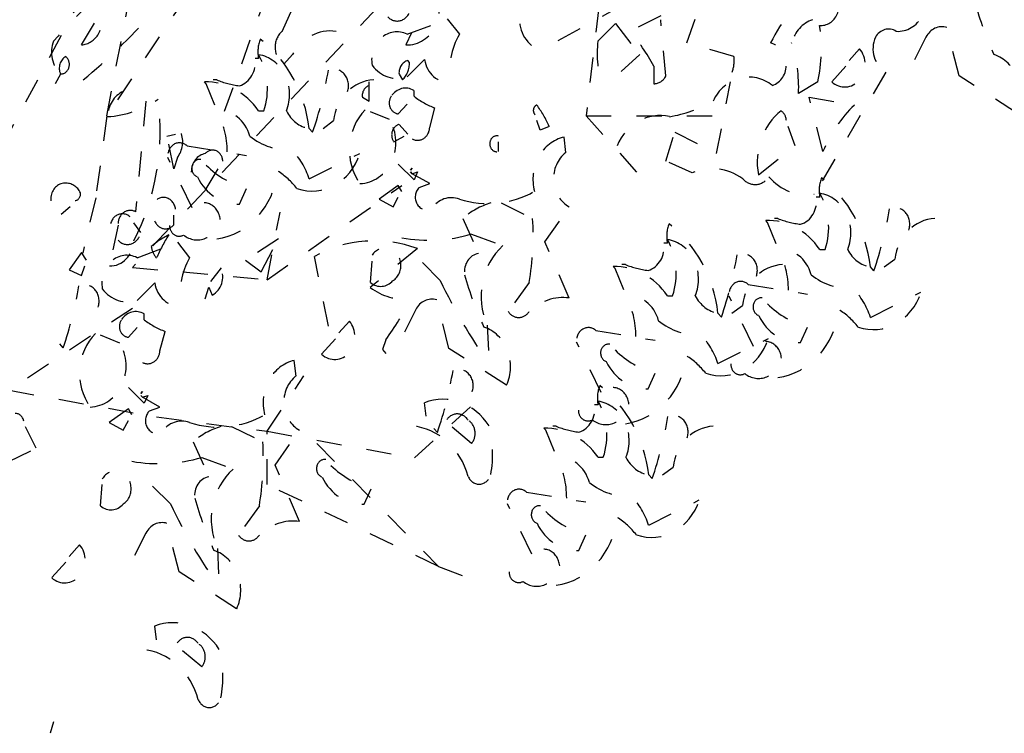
# Model space of a CAD drawing. Header units: metres. Extents: x 104013 to 108981, y 427946 to 428479.
# Tile 228 of 256: x 108879.3 to 108883.2, y 428236.31 to 428239.14. Entities that reach past the tile are written whole.
import ezdxf

# ---------------------------------------------------------------- set-up
doc = ezdxf.new("R2010")
doc.units = ezdxf.units.M
doc.linetypes.add('DASHED2', pattern=[0.375, 0.25, -0.125])
doc.layers.add('N-WE-IE-MEUBILAIR_WEGMEUBILAIR_LICHTMAST-SD', color=251, linetype='Continuous', lineweight=25)

msp = doc.modelspace()

# ---------------------------------------------------------------- linework, layer by layer
at = {"layer": 'N-WE-IE-MEUBILAIR_WEGMEUBILAIR_LICHTMAST-SD', "linetype": 'DASHED2', "ltscale": 0.2}
for p, q in [((108879.8428, 428239.7783), (108879.2069, 428238.5927)), ((108879.6454, 428238.7551), (108879.8428, 428239.7783)), ((108880.1863, 428239.5672), (108879.6454, 428238.7551)), ((108880.3405, 428239.09), (108880.4443, 428239.3207)), ((108880.9355, 428239.2669), (108880.8317, 428239.0362)), ((108881.9456, 428239.0439), (108882.0286, 428239.2822)), ((108880.2813, 428239.2424), (108880.0839, 428238.6983)), ((108880.7198, 428239.1855), (108879.7477, 428238.1542)), ((108881.6965, 428239.1977), (108881.3645, 428239.0132)), ((108881.5968, 428239.1855), (108881.5457, 428238.7551)), ((108880.995, 428239.1399), (108881.0435, 428239.0784)), ((108881.8418, 428239.1515), (108881.7173, 428239.09)), ((108879.5449, 428239.0362), (108879.6002, 428239.1285)), ((108880.8359, 428239.0784), (108880.9812, 428239.1322)), ((108881.5928, 428239.0516), (108881.662, 428239.1208)), ((108881.662, 428239.1208), (108881.7588, 428238.9978)), ((108881.8626, 428238.9132), (108881.8418, 428239.1362)), ((108883.0249, 428238.9132), (108882.9765, 428239.1054)), ((108882.8934, 428239.067), (108882.8243, 428238.9286)), ((108882.1324, 428238.9901), (108881.9456, 428239.0439)), ((108880.382, 428238.9978), (108880.3474, 428238.9594)), ((108881.7588, 428238.9978), (108881.6135, 428238.8671)), ((108882.589, 428238.9747), (108882.6305, 428239.0209)), ((108880.2472, 428238.982), (108880.2334, 428238.982)), ((108880.9051, 428238.9785), (108880.8359, 428238.9093)), ((108880.8456, 428238.9671), (108880.8387, 428238.9747)), ((108881.8142, 428238.9517), (108881.8142, 428238.8825)), ((108882.5198, 428238.8902), (108882.5752, 428238.9517)), ((108879.4619, 428238.9209), (108879.4411, 428238.8825)), ((108880.8041, 428238.9209), (108880.8179, 428238.8979)), ((108882.7343, 428238.9286), (108882.4507, 428238.4443)), ((108883.2532, 428238.7672), (108883.0249, 428238.9132)), ((108880.0397, 428238.882), (108880.0328, 428238.8897)), ((108880.0743, 428238.7975), (108880.0397, 428238.882)), ((108880.0812, 428238.8974), (108880.0674, 428238.8974)), ((108880.6864, 428238.8133), (108880.6864, 428238.8902)), ((108882.0632, 428238.6058), (108882.1186, 428238.8902)), ((108882.4645, 428238.8902), (108882.3884, 428238.8441)), ((108880.6588, 428238.8287), (108880.6864, 428238.8133)), ((108880.8636, 428238.8324), (108880.8636, 428238.8555)), ((108882.4853, 428238.6134), (108882.4299, 428238.8287)), ((108882.4299, 428238.8287), (108882.6098, 428238.7979)), ((108879.8009, 428238.8133), (108879.7594, 428238.3751)), ((108880.8013, 428238.7632), (108880.8359, 428238.8017)), ((108879.6454, 428238.7551), (108879.6016, 428238.4303)), ((108880.2472, 428238.7744), (108880.268, 428238.7744)), ((108880.7667, 428238.7402), (108880.6906, 428238.7709)), ((108880.9259, 428238.7094), (108880.9466, 428238.7863)), ((108881.5457, 428238.7551), (108881.7942, 428238.479)), ((108881.5457, 428238.7551), (108882.1304, 428238.7551)), ((108880.5032, 428238.7052), (108880.5447, 428238.736)), ((108880.8387, 428238.6826), (108880.8041, 428238.7211)), ((108881.3645, 428238.698), (108881.3506, 428238.7364)), ((108881.3991, 428238.7134), (108881.3645, 428238.698)), ((108882.3746, 428238.6365), (108882.3469, 428238.7134)), ((108879.8839, 428238.6749), (108879.9185, 428238.6826)), ((108879.9116, 428238.5443), (108879.8839, 428238.6749)), ((108880.4617, 428238.6899), (108880.4479, 428238.7052)), ((108880.7833, 428238.6519), (108880.8248, 428238.6749)), ((108881.4655, 428238.6095), (108881.4586, 428238.671)), ((108881.8626, 428238.575), (108881.8972, 428238.6903)), ((108881.8972, 428238.6903), (108882.0632, 428238.6058)), ((108879.9636, 428238.636), (108880.1988, 428238.5976)), ((108881.1984, 428238.6134), (108881.1984, 428238.6519)), ((108882.2293, 428238.5212), (108882.3746, 428238.6365)), ((108880.4479, 428238.5054), (108880.6485, 428238.6053)), ((108879.9843, 428238.39), (108879.8875, 428238.5899)), ((108879.9254, 428238.5904), (108879.9116, 428238.5443)), ((108880.8636, 428238.5019), (108880.8013, 428238.5634)), ((108881.9664, 428238.5289), (108881.8626, 428238.575)), ((108880.0361, 428238.4597), (108880.0915, 428238.5519)), ((108880.8497, 428238.5403), (108880.8567, 428238.548)), ((108880.8567, 428238.548), (108880.8497, 428238.5403)), ((108880.8567, 428238.5249), (108880.8497, 428238.5326)), ((108880.8497, 428238.5326), (108880.8567, 428238.5249)), ((108880.8567, 428238.5249), (108880.8774, 428238.5326)), ((108880.9259, 428238.4865), (108880.8567, 428238.5249)), ((108880.8774, 428238.5326), (108880.8636, 428238.5019)), ((108880.2813, 428238.1055), (108880.8148, 428238.479)), ((108880.8013, 428238.4788), (108880.7252, 428238.425)), ((108880.8152, 428238.4557), (108880.8013, 428238.4788)), ((108880.8843, 428238.4711), (108880.9259, 428238.4865)), ((108880.1711, 428238.4054), (108880.1988, 428238.4669)), ((108879.6016, 428238.4303), (108879.5504, 428238.211)), ((108880.7252, 428238.425), (108880.7806, 428238.3942)), ((108880.7806, 428238.3942), (108880.8013, 428238.4327)), ((108881.2095, 428238.4096), (108881.334, 428238.3481)), ((108882.4726, 428238.4327), (108882.4587, 428238.4327)), ((108879.465, 428238.365), (108879.4996, 428238.3957)), ((108879.9114, 428238.3233), (108879.9114, 428238.3618)), ((108880.2813, 428238.1055), (108880.3324, 428238.3734)), ((108881.3825, 428238.2559), (108881.4793, 428238.3942)), ((108879.6902, 428238.3213), (108879.6556, 428238.1599)), ((108879.7799, 428238.2926), (108879.7523, 428238.331)), ((108881.0573, 428238.3481), (108881.1196, 428238.2097)), ((108882.265, 428238.3328), (108882.2581, 428238.3405)), ((108882.2996, 428238.2482), (108882.265, 428238.3328)), ((108882.3065, 428238.3482), (108882.2927, 428238.3482)), ((108881.0919, 428238.2866), (108881.2164, 428238.2405)), ((108879.7661, 428238.1927), (108879.9114, 428238.2465)), ((108879.9252, 428238.2542), (108879.9736, 428238.1927)), ((108880.3267, 428238.2675), (108880.1952, 428238.183)), ((108881.4793, 428238.0329), (108881.3825, 428238.2559)), ((108881.8682, 428238.2497), (108881.8543, 428238.2497)), ((108879.5449, 428238.2137), (108879.4965, 428238.1445)), ((108879.5656, 428238.183), (108879.5449, 428238.2137)), ((108880.2575, 428238.1368), (108880.3059, 428238.2291)), ((108880.8768, 428238.2286), (108880.69, 428238.0749)), ((108882.4726, 428238.2252), (108882.4933, 428238.2252)), ((108880.1952, 428238.183), (108880.2575, 428238.1368)), ((108880.524, 428237.9211), (108880.4686, 428238.1979)), ((108880.6906, 428238.0944), (108880.6975, 428238.179)), ((108880.9674, 428238.1021), (108880.8913, 428238.179)), ((108881.7021, 428238.1651), (108881.6883, 428238.1651)), ((108882.7285, 428238.156), (108882.7701, 428238.1867)), ((108879.4965, 428238.1445), (108879.5449, 428238.1215)), ((108879.5449, 428238.1215), (108879.5587, 428238.1599)), ((108879.7477, 428238.1542), (108880.2813, 428238.1055)), ((108880.0984, 428238.1522), (108880.0569, 428238.0984)), ((108881.6606, 428238.1497), (108881.6537, 428238.1574)), ((108881.6952, 428238.0652), (108881.6606, 428238.1497)), ((108882.687, 428238.1406), (108882.6732, 428238.156)), ((108879.8353, 428238.0927), (108879.7661, 428238.0235)), ((108881.3202, 428238.0944), (108881.2372, 428237.9791)), ((108882.1889, 428238.0868), (108882.4241, 428238.0484)), ((108880.0361, 428238.0292), (108880.0499, 428238.0753)), ((108880.0499, 428238.0753), (108880.0638, 428238.0446)), ((108882.6732, 428237.9561), (108882.8738, 428238.0561)), ((108881.002, 428237.8331), (108880.9535, 428238.0252)), ((108881.8682, 428238.0421), (108881.8889, 428238.0421)), ((108882.2097, 428237.8408), (108882.1128, 428238.0407)), ((108879.7477, 428237.9918), (108879.2581, 428237.6669)), ((108879.7938, 428237.9467), (108879.7938, 428237.9697)), ((108880.8705, 428237.9868), (108880.8013, 428237.8484)), ((108882.0826, 428237.9575), (108882.0688, 428237.9729)), ((108882.1241, 428237.9729), (108882.1656, 428238.0037)), ((108880.5661, 428237.8946), (108880.6076, 428237.9407)), ((108879.7315, 428237.8775), (108879.7661, 428237.9159)), ((108879.856, 428237.8237), (108879.8768, 428237.9005)), ((108881.1542, 428237.9253), (108881.1611, 428237.7716)), ((108881.5845, 428237.9037), (108881.8197, 428237.8653)), ((108882.3965, 428237.8562), (108882.4241, 428237.9177)), ((108879.4727, 428237.8355), (108879.4588, 428237.8509)), ((108879.6969, 428237.8544), (108879.6208, 428237.8852)), ((108880.4969, 428237.81), (108880.5523, 428237.8715)), ((108880.7523, 428237.8673), (108880.7384, 428237.8289)), ((108881.6053, 428237.6577), (108881.5084, 428237.8576)), ((108882.0688, 428237.773), (108882.2694, 428237.873)), ((108880.7384, 428237.8289), (108880.7523, 428237.8135)), ((108881.2303, 428237.687), (108881.002, 428237.8331)), ((108880.3957, 428237.7237), (108880.3888, 428237.7852)), ((108881.7921, 428237.6731), (108881.8197, 428237.7346)), ((108880.2813, 428237.5045), (108880.4274, 428237.7238)), ((108879.2581, 428237.6669), (108879.8428, 428237.5614)), ((108879.7938, 428237.6161), (108879.7315, 428237.6776)), ((108879.7799, 428237.6546), (108879.7868, 428237.6622)), ((108879.7868, 428237.6622), (108879.7799, 428237.6546)), ((108880.866, 428237.399), (108881.1583, 428237.6669)), ((108879.7868, 428237.6392), (108879.7799, 428237.6469)), ((108879.7799, 428237.6469), (108879.7868, 428237.6392)), ((108879.7868, 428237.6392), (108879.8076, 428237.6469)), ((108879.856, 428237.6007), (108879.7868, 428237.6392)), ((108879.8076, 428237.6469), (108879.7938, 428237.6161)), ((108880.912, 428237.564), (108880.9051, 428237.6178)), ((108879.7315, 428237.5931), (108879.6554, 428237.5392)), ((108879.7453, 428237.57), (108879.7315, 428237.5931)), ((108879.8145, 428237.5854), (108879.856, 428237.6007)), ((108881.5934, 428237.6089), (108881.5796, 428237.6089)), ((108879.6554, 428237.5392), (108879.7107, 428237.5085)), ((108879.7107, 428237.5085), (108879.7315, 428237.5469)), ((108879.8428, 428237.5614), (108880.2813, 428237.5045)), ((108879.365, 428237.4373), (108879.3235, 428237.5219)), ((108880.1397, 428237.5239), (108880.2642, 428237.4624)), ((108880.2813, 428237.5045), (108880.866, 428237.399)), ((108880.2813, 428237.2934), (108880.2813, 428237.5045)), ((108880.3127, 428237.3701), (108880.4095, 428237.5085)), ((108880.9562, 428237.4998), (108880.9424, 428237.5152)), ((108881.0919, 428237.4564), (108881.0089, 428237.5256)), ((108881.3859, 428237.509), (108881.3789, 428237.5166)), ((108881.4205, 428237.4244), (108881.3859, 428237.509)), ((108881.4274, 428237.5243), (108881.4135, 428237.5243)), ((108879.9875, 428237.4624), (108880.0497, 428237.324)), ((108879.2543, 428237.3835), (108879.365, 428237.4373)), ((108880.4786, 428237.4558), (108880.961, 428236.9686)), ((108880.0221, 428237.4009), (108880.1466, 428237.3547)), ((108881.5934, 428237.4013), (108881.6142, 428237.4013)), ((108880.4095, 428237.1472), (108880.3127, 428237.3701)), ((108881.8494, 428237.3321), (108881.8909, 428237.3629)), ((108881.8079, 428237.3168), (108881.7941, 428237.3321)), ((108879.6208, 428237.2087), (108879.6277, 428237.2933)), ((108879.8975, 428237.2164), (108879.8214, 428237.2933)), ((108880.961, 428236.9686), (108880.2813, 428237.2934)), ((108880.6656, 428237.2154), (108880.6933, 428237.2769)), ((108881.3098, 428237.263), (108881.545, 428237.2245)), ((108881.7941, 428237.1323), (108881.9947, 428237.2322)), ((108880.2504, 428237.2087), (108880.1674, 428237.0934)), ((108881.3305, 428237.017), (108881.2337, 428237.2168)), ((108879.9321, 428236.9473), (108879.8837, 428237.1395)), ((108879.8007, 428237.1011), (108879.7315, 428236.9627)), ((108881.5173, 428237.0323), (108881.545, 428237.0938)), ((108879.4963, 428237.0088), (108879.5378, 428237.0549)), ((108880.0843, 428237.0396), (108880.0913, 428236.8858)), ((108879.4271, 428236.9243), (108879.4824, 428236.9858)), ((108880.961, 428236.9686), (108881.1072, 428236.9117)), ((108880.1604, 428236.8013), (108879.9321, 428236.9473)), ((108879.8422, 428236.6783), (108879.8353, 428236.7321)), ((108880.0221, 428236.5707), (108879.9391, 428236.6398)), ((108879.4342, 428236.3534), (108879.4204, 428236.3073))]:
    msp.add_line(p, q, dxfattribs=at)
for centre, major_axis, start_param, end_param in [((108883.3541, 428234.6003), (0, 6.2277), 0.701107, 0.774524), ((108880.8369, 428239.1775), (0, 0.1414), 3.100813, 5.39667), ((108881.4032, 428239.1418), (0, 0.1356), 0.205226, 2.818855), ((108882.8126, 428238.7259), (0, 0.674), 0.639222, 1.079452), ((108882.4767, 428239.1926), (0, 0.0797), 3.067693, 6.654865), ((108882.7816, 428239.2169), (0, 0.127), 3.091144, 5.252795), ((108880.7971, 428239.1907), (0, 0.0598), 2.376407, 4.503776), ((108884.1677, 428239.5735), (0, 1.2557), 1.868315, 2.047029), ((108879.54, 428239.1325), (0, 0.0964), 3.198377, 5.077792), ((108878.2836, 428240.8168), (0, 2.3807), 3.774974, 3.942235), ((108882.4795, 428239.0042), (0, 0.1378), 0.292369, 1.278428), ((108881.9937, 428239.0198), (0, 0.539), 4.46948, 4.88636), ((108882.7454, 428239.0293), (0, 0.0695), -0.508171, 0.998129), ((108882.9572, 428239.0269), (0, 0.0814), -0.266227, 1.055809), ((108880.3837, 428239.0273), (0, 0.079), 0.652741, 2.606363), ((108880.5325, 428238.8957), (0, 0.1959), -0.127775, 1.022815), ((108880.7952, 428238.9773), (0, 0.1107), -0.420473, 1.769955), ((108881.251, 428238.9323), (0, 0.273), 1.006244, 1.740558), ((108881.3195, 428238.6352), (0, 0.6343), -1.048386, -0.771121), ((108882.7776, 428239.0215), (0, 0.1046), 1.12086, 2.664234), ((108879.5284, 428239.0073), (0, 0.1137), 1.170449, 2.433325), ((108880.3545, 428239.0089), (0, 0.1222), 1.149378, 1.792877), ((108879.9909, 428238.6385), (0, 0.5122), -1.44005, -0.607965), ((108881.9076, 428239.0016), (0, 0.3533), 1.428913, 1.96139), ((108882.2612, 428238.9584), (0, 0.0875), 3.443305, 6.072319), ((108881.9301, 428238.868), (0, 0.5097), 4.665357, 5.06472), ((108879.5034, 428238.944), (0, 0.0516), 0.463671, 2.03442), ((108879.4628, 428238.959), (0, 0.0381), 3.114087, 5.66719), ((108880.057, 428238.8628), (0, 0.2506), 4.35185, 5.279091), ((108880.2273, 428238.8398), (0, 0.1591), 4.28926, 6.14385), ((108882.0182, 428238.9747), (0, 0.1278), 4.343081, 4.832987), ((108882.5715, 428238.9594), (0, 0.0899), 2.448921, 5.465648), ((108883.1227, 428238.8413), (0, 0.1629), 4.240125, 6.002469), ((108880.1484, 428238.9667), (0, 0.0957), 3.409181, 4.872922), ((108880.5452, 428238.8749), (0, 0.0654), 4.342816, 6.652759), ((108880.7979, 428239.0477), (0, 0.1447), 2.262153, 3.438119), ((108880.8512, 428238.9242), (0, 0.0524), 0.268256, 1.632838), ((108880.7666, 428238.9646), (0, 0.0877), 3.848069, 4.74026), ((108881.0048, 428238.9987), (0, 0.1126), 1.751773, 3.18193), ((108879.2749, 428239.1935), (0, 1.4116), 4.347585, 4.528858), ((108881.8153, 428238.9427), (0, 0.0602), 3.120331, 4.201146), ((108882.1907, 428238.732), (0, 0.1768), -0.631072, 1.093253), ((108880.0386, 428238.5991), (0, 0.2907), -0.923493, 0.02217), ((108880.2175, 428239.3257), (0, 0.4543), 2.801664, 3.027924), ((108880.7105, 428238.7118), (0, 0.1858), 0.039665, 1.440284), ((108880.6954, 428238.8348), (0, 0.0412), 0.244996, 1.720591), ((108880.8302, 428238.7881), (0, 0.0769), -0.503075, 0.956672), ((108879.7479, 428238.7494), (0, 0.1102), 0.381409, 1.549095), ((108880.8036, 428238.8058), (0, 0.0426), 0.895587, 3.082454), ((108881.0539, 428239.1399), (0, 0.3732), 2.539313, 2.816578), ((108879.6255, 428239.2284), (0, 0.4772), 3.195456, 3.68957), ((108879.0619, 428238.6979), (0, 0.8835), 4.193611, 4.852206), ((108881.357, 428238.7765), (0, 0.0226), 0.321751, 2.425051), ((108881.0704, 428238.5404), (0, 0.404), -1.128418, -0.879716), ((108881.7997, 428239.3492), (0, 0.6035), 3.283326, 3.619265), ((108882.9298, 428238.3871), (0, 0.5433), 0.713423, 1.141167), ((108880.0922, 428238.6355), (0, 0.1394), -1.287702, 0.087602), ((108879.8532, 428238.6147), (0, 0.2995), 4.706574, 5.274803), ((108880.4652, 428238.8398), (0, 0.1359), 2.072428, 2.999668), ((108880.8011, 428238.6201), (0, 0.2153), 0.743776, 2.240249), ((108881.8384, 428238.5481), (0, 0.2081), -0.204624, 1.13192), ((108882.4467, 428238.5725), (0, 0.247), 0.610787, 1.780264), ((108882.295, 428238.7326), (0, 0.0501), -1.493997, -0.566757), ((108880.6455, 428238.6491), (0, 0.1626), 3.16629, 5.307097), ((108880.8144, 428238.6788), (0, 0.0438), 0.266271, 2.23182), ((108879.8622, 428238.6523), (0, 0.0937), 3.989724, 5.129755), ((108880.3637, 428238.9069), (0, 0.2867), 2.516071, 3.199526), ((108880.8774, 428238.712), (0, 0.0539), 2.699237, 4.664787), ((108881.1922, 428238.6442), (0, 0.0315), -0.221314, 3.362907), ((108881.49, 428238.5025), (0, 0.1721), 0.204217, 1.846065), ((108879.9337, 428238.5962), (0, 0.0518), -0.694182, 1.692876), ((108880.0473, 428238.5327), (0, 0.0741), 0.169426, 2.972166), ((108880.0649, 428238.5742), (0, 0.0449), -1.552774, 0.791762), ((108880.2057, 428238.4093), (0, 0.2857), -1.227747, -0.737841), ((108880.4592, 428238.68), (0, 0.2232), 2.839507, 4.370974), ((108881.5299, 428238.5064), (0, 0.1255), 0.607131, 2.677077), ((108880.0144, 428238.547), (0, 0.0355), -0.141891, 2.846146), ((108880.2895, 428238.8755), (0, 0.4208), 2.421496, 2.899915), ((108882.0465, 428238.3009), (0, 0.2448), -0.578652, 0.372489), ((108880.0466, 428238.5746), (0, 0.3099), 3.265972, 4.588009), ((108880.1746, 428238.2478), (0, 0.3323), -0.85085, -0.520609), ((108879.4799, 428238.4254), (0, 0.0626), 0.017543, 2.875339), ((108879.4841, 428238.4168), (0, 0.0713), -1.095081, 0.080884), ((108880.1656, 428238.6068), (0, 0.2015), 2.054932, 3.172104), ((108882.216, 428238.5584), (0, 0.0757), 2.339635, 4.076687), ((108882.4213, 428238.6733), (0, 0.2313), 2.33347, 3.283227), ((108882.5798, 428238.4596), (0, 0.1222), 1.149378, 1.792877), ((108882.2162, 428238.0892), (0, 0.5122), -1.44005, -0.607965), ((108879.5169, 428238.4457), (0, 0.0272), 3.283513, 4.854263), ((108880.914, 428238.4327), (0, 0.0506), 0.708628, 3.566424), ((108881.0123, 428238.3197), (0, 0.1109), -0.317337, 0.923107), ((108881.1574, 428238.8564), (0, 0.4496), 2.85617, 3.612528), ((108882.2823, 428238.3136), (0, 0.2506), 4.35185, 5.279091), ((108882.4527, 428238.2905), (0, 0.1591), 4.28926, 6.14385), ((108879.8699, 428238.3771), (0, 0.0544), -1.428896, 2.356191), ((108880.0298, 428238.3376), (0, 0.0728), -1.483457, 0.765916), ((108881.2493, 428238.0752), (0, 0.3464), 0.263845, 0.66345), ((108882.3737, 428238.4174), (0, 0.0957), 3.409181, 4.872922), ((108879.7072, 428238.3125), (0, 0.0541), -0.694654, 2.780098), ((108879.7386, 428238.3263), (0, 0.054), -0.440924, 1.662376), ((108881.5002, 428238.6442), (0, 1.4116), 4.347585, 4.528858), ((108882.7706, 428238.3257), (0, 0.0654), 4.342816, 6.652759), ((108879.8778, 428238.3584), (0, 0.0512), 1.965256, 3.958223), ((108879.9324, 428238.3201), (0, 0.0423), 1.552636, 3.61335), ((108880.0039, 428238.3672), (0, 0.1039), 2.52453, 4.486614), ((108880.4139, 428238.2828), (0, 1.0245), 4.527506, 4.776208), ((108881.9754, 428238.2766), (0, 0.1222), 1.149378, 1.792877), ((108881.6118, 428237.9061), (0, 0.5122), -1.44005, -0.607965), ((108882.2639, 428238.0499), (0, 0.2907), -0.923493, 0.02217), ((108882.4428, 428238.7764), (0, 0.4543), 2.801664, 3.027924), ((108882.9358, 428238.1626), (0, 0.1858), 0.039665, 1.440284), ((108879.7273, 428238.305), (0, 0.0598), 2.376407, 4.503776), ((108880.0223, 428237.9523), (0, 0.3614), 0.416068, 0.664771), ((108880.3787, 428237.9049), (0, 0.6609), 0.961833, 1.12361), ((108880.9212, 428238.9983), (0, 0.7365), 2.980998, 3.402104), ((108879.659, 428238.2637), (0, 0.1039), 3.104596, 4.675345), ((108880.7062, 428237.6648), (0, 0.5949), -0.324363, 0.459749), ((108881.7693, 428238.2344), (0, 0.0957), 3.409181, 4.872922), ((108881.6779, 428238.1305), (0, 0.2506), 4.35185, 5.279091), ((108881.8483, 428238.1074), (0, 0.1591), 4.28926, 6.14385), ((108879.7254, 428238.0916), (0, 0.1107), -0.420473, 1.769955), ((108879.9081, 428238.256), (0, 0.098), 1.768206, 2.300682), ((108880.7491, 428238.1624), (0, 0.0697), 3.667796, 7.24782), ((108881.13, 428238.1367), (0, 0.0739), 0.156625, 1.727375), ((108881.3599, 428238.0403), (0, 0.2559), 0.67242, 2.037002), ((108880.8958, 428238.4612), (0, 1.4116), 4.347585, 4.528858), ((108882.1661, 428238.1426), (0, 0.0654), 4.342816, 6.652759), ((108882.3175, 428238.0863), (0, 0.1394), -1.287702, 0.087602), ((108882.0785, 428238.0655), (0, 0.2995), 4.706574, 5.274803), ((108882.6905, 428238.2905), (0, 0.1359), 2.072428, 2.999668), ((108880.1812, 428238.0466), (0, 0.273), 1.006244, 1.740558), ((108881.8384, 428238.5934), (0, 0.4543), 2.801664, 3.027924), ((108882.3314, 428237.9795), (0, 0.1858), 0.039665, 1.440284), ((108880.0326, 428238.1176), (0, 0.0808), 3.58399, 5.15474), ((108882.1447, 428238.4933), (0, 1.2557), 1.868315, 2.047029), ((108881.6595, 428237.8668), (0, 0.2907), -0.923493, 0.02217), ((108882.5891, 428238.3577), (0, 0.2867), 2.516071, 3.199526), ((108879.5562, 428238.0205), (0, 0.0654), 4.342816, 6.652759), ((108879.935, 428238.113), (0, 0.1126), 1.751773, 3.18193), ((108880.7317, 428238.1545), (0, 0.0754), 2.491742, 3.944987), ((108882.7791, 428239.1776), (0, 2.2823), 2.061464, 2.234513), ((108882.1591, 428238.047), (0, 0.0518), -0.694182, 1.692876), ((108878.2858, 428238.3391), (0, 1.4116), 4.347585, 4.528858), ((108879.728, 428238.1619), (0, 0.1447), 2.262153, 3.438119), ((108880.8276, 428238.299), (0, 0.2713), 2.542934, 3.229886), ((108881.7131, 428237.9032), (0, 0.1394), -1.287702, 0.087602), ((108882.431, 428237.86), (0, 0.2857), -1.227747, -0.737841), ((108882.6845, 428238.1308), (0, 0.2232), 2.839507, 4.370974), ((108879.9806, 428238.5555), (0, 1.0994), 4.036034, 4.212738), ((108880.9343, 428237.9467), (0, 0.0814), -0.266227, 1.055809), ((108881.4546, 428237.806), (0, 0.2286), -0.120748, 0.71163), ((108881.4741, 428237.8824), (0, 0.2995), 4.706574, 5.274803), ((108882.0861, 428238.1074), (0, 0.1359), 2.072428, 2.999668), ((108882.2397, 428237.9978), (0, 0.0355), -0.141891, 2.846146), ((108882.5148, 428238.3263), (0, 0.4208), 2.421496, 2.899915), ((108879.7604, 428237.9023), (0, 0.0769), -0.503075, 0.956672), ((108881.2787, 428238.0124), (0, 0.0569), 2.196289, 4.086897), ((108882.2719, 428238.0253), (0, 0.3099), 3.265972, 4.588009), ((108882.3999, 428237.6986), (0, 0.3323), -0.85085, -0.520609), ((108879.7338, 428237.92), (0, 0.0426), 0.895587, 3.082454), ((108879.984, 428238.2542), (0, 0.3732), 2.539313, 2.816578), ((108880.5486, 428237.8792), (0, 0.0899), 2.448921, 5.465648), ((108881.9847, 428238.1746), (0, 0.2867), 2.516071, 3.199526), ((108882.3909, 428238.0576), (0, 0.2015), 2.054932, 3.172104), ((108879.7313, 428237.7344), (0, 0.2153), 0.743776, 2.240249), ((108881.0997, 428237.7611), (0, 0.1629), 4.240125, 6.002469), ((108881.5547, 428237.8639), (0, 0.0518), -0.694182, 1.692876), ((108879.5757, 428237.7633), (0, 0.1626), 3.16629, 5.307097), ((108881.6353, 428237.8147), (0, 0.0355), -0.141891, 2.846146), ((108881.8266, 428237.6769), (0, 0.2857), -1.227747, -0.737841), ((108882.0801, 428237.9477), (0, 0.2232), 2.839507, 4.370974), ((108882.2551, 428237.7883), (0, 0.0728), -1.483457, 0.765916), ((108879.8076, 428237.8262), (0, 0.0539), 2.699237, 4.664787), ((108881.9104, 428238.1432), (0, 0.4208), 2.421496, 2.899915), ((108880.4202, 428237.6168), (0, 0.1721), 0.204217, 1.846065), ((108881.7865, 428237.8745), (0, 0.2015), 2.054932, 3.172104), ((108881.6675, 428237.8422), (0, 0.3099), 3.265972, 4.588009), ((108881.7955, 428237.5155), (0, 0.3323), -0.85085, -0.520609), ((108882.2292, 428237.818), (0, 0.1039), 2.52453, 4.486614), ((108879.7694, 428238.0035), (0, 1.4116), 4.347585, 4.528858), ((108881.0397, 428237.6849), (0, 0.0654), 4.342816, 6.652759), ((108882.1578, 428237.7709), (0, 0.0423), 1.552636, 3.61335), ((108880.4601, 428237.6207), (0, 0.1255), 0.607131, 2.677077), ((108881.7007, 428237.6358), (0, 0.1222), 1.149378, 1.792877), ((108881.3371, 428237.2654), (0, 0.5122), -1.44005, -0.607965), ((108881.6507, 428237.6053), (0, 0.0728), -1.483457, 0.765916), ((108880.9777, 428237.3821), (0, 0.2492), -0.957113, 0.329871), ((108881.4031, 428237.4897), (0, 0.2506), 4.35185, 5.279091), ((108881.5735, 428237.4667), (0, 0.1591), 4.28926, 6.14385), ((108879.8442, 428237.5469), (0, 0.0506), 0.708628, 3.566424), ((108881.5534, 428237.5878), (0, 0.0423), 1.552636, 3.61335), ((108881.4945, 428237.5936), (0, 0.0957), 3.409181, 4.872922), ((108881.6248, 428237.6349), (0, 0.1039), 2.52453, 4.486614), ((108879.2815, 428237.5356), (0, 0.0401), -1.335759, -0.013723), ((108879.9425, 428237.4339), (0, 0.1109), -0.317337, 0.923107), ((108880.0876, 428237.9706), (0, 0.4496), 2.85617, 3.612528), ((108881.0352, 428237.515), (0, 0.0583), -0.956725, 1.110269), ((108881.0527, 428237.4965), (0, 0.0592), 3.967799, 5.787276), ((108880.6211, 428237.8204), (0, 1.4116), 4.347585, 4.528858), ((108881.8914, 428237.5018), (0, 0.0654), 4.342816, 6.652759), ((108880.1795, 428237.1894), (0, 0.3464), 0.263845, 0.66345), ((108880.8365, 428237.2467), (0, 0.2797), -1.284581, -0.080052), ((108880.8141, 428237.4139), (0, 0.4014), 4.510451, 4.994284), ((108881.3847, 428237.2261), (0, 0.2907), -0.923493, 0.02217), ((108881.5637, 428237.9526), (0, 0.4543), 2.801664, 3.027924), ((108882.0567, 428237.3387), (0, 0.1858), 0.039665, 1.440284), ((108879.344, 428237.397), (0, 1.0245), 4.527506, 4.776208), ((108879.8513, 428238.1126), (0, 0.7365), 2.980998, 3.402104), ((108880.5089, 428237.357), (0, 0.0355), -0.141891, 2.846146), ((108881.4384, 428237.2625), (0, 0.1394), -1.287702, 0.087602), ((108881.1994, 428237.2416), (0, 0.2995), 4.706574, 5.274803), ((108881.8114, 428237.4667), (0, 0.1359), 2.072428, 2.999668), ((108879.6792, 428237.2766), (0, 0.0697), 3.667796, 7.24782), ((108880.29, 428237.1546), (0, 0.2559), 0.67242, 2.037002), ((108880.784, 428237.6855), (0, 0.4208), 2.421496, 2.899915), ((108880.0601, 428237.251), (0, 0.0739), 0.156625, 1.727375), ((108880.6601, 428237.4168), (0, 0.2015), 2.054932, 3.172104), ((108881.1217, 428237.3485), (0, 0.0536), 2.010127, 4.426603), ((108881.2799, 428237.2231), (0, 0.0518), -0.694182, 1.692876), ((108881.7099, 428237.5338), (0, 0.2867), 2.516071, 3.199526), ((108881.0749, 428237.6076), (0, 1.2557), 1.868315, 2.047029), ((108881.5519, 428237.0362), (0, 0.2857), -1.227747, -0.737841), ((108881.8054, 428237.3069), (0, 0.2232), 2.839507, 4.370974), ((108879.6619, 428237.2687), (0, 0.0754), 2.491742, 3.944987), ((108881.7093, 428238.2918), (0, 2.2823), 2.061464, 2.234513), ((108881.3606, 428237.174), (0, 0.0355), -0.141891, 2.846146), ((108879.8644, 428237.061), (0, 0.0814), -0.266227, 1.055809), ((108880.3847, 428236.9203), (0, 0.2286), -0.120748, 0.71163), ((108881.6356, 428237.5025), (0, 0.4208), 2.421496, 2.899915), ((108881.3928, 428237.2015), (0, 0.3099), 3.265972, 4.588009), ((108881.5207, 428236.8747), (0, 0.3323), -0.85085, -0.520609), ((108881.5118, 428237.2338), (0, 0.2015), 2.054932, 3.172104), ((108880.2089, 428237.1267), (0, 0.0569), 2.196289, 4.086897), ((108879.4788, 428236.9934), (0, 0.0899), 2.448921, 5.465648), ((108880.0299, 428236.8754), (0, 0.1629), 4.240125, 6.002469), ((108881.3759, 428236.9645), (0, 0.0728), -1.483457, 0.765916), ((108881.3501, 428236.9941), (0, 0.1039), 2.52453, 4.486614), ((108881.2786, 428236.947), (0, 0.0423), 1.552636, 3.61335), ((108879.9079, 428236.4963), (0, 0.2492), -0.957113, 0.329871), ((108879.9653, 428236.6293), (0, 0.0583), -0.956725, 1.110269), ((108879.9829, 428236.6108), (0, 0.0592), 3.967799, 5.787276), ((108879.7667, 428236.361), (0, 0.2797), -1.284581, -0.080052), ((108879.7442, 428236.5282), (0, 0.4014), 4.510451, 4.994284), ((108880.0519, 428236.4628), (0, 0.0536), 2.010127, 4.426603)]:
    msp.add_ellipse(centre, major_axis=major_axis, ratio=0.9, start_param=start_param, end_param=end_param, dxfattribs=at)

doc.saveas('drawing.dxf')
